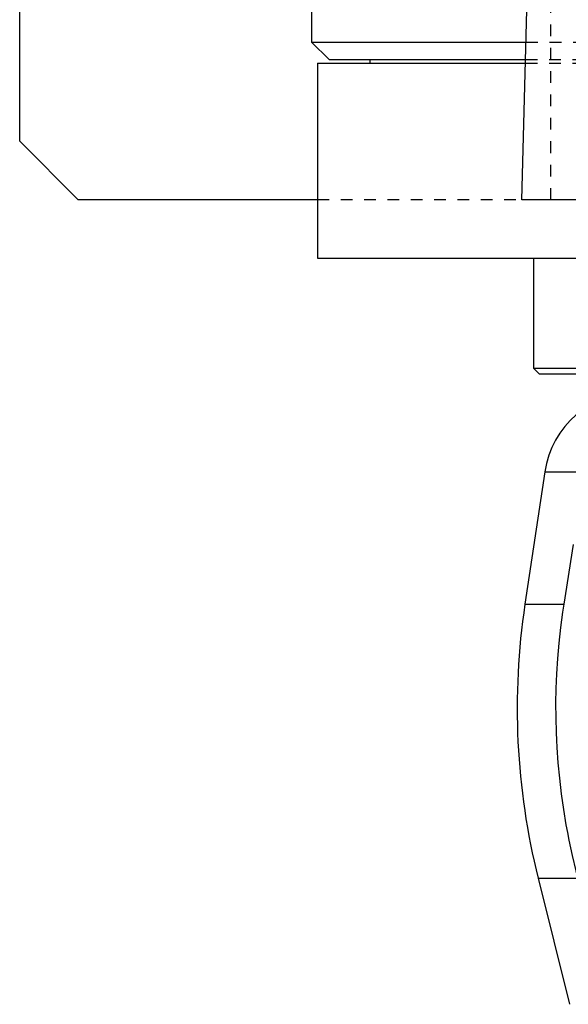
# Model space of a CAD drawing. Extents: x -105 to 105, y -146 to 645.
# Tile 2 of 13: x -105 to -58, y -52 to 32. Entities that reach past the tile are written whole.
import ezdxf

# ---------------------------------------------------------------- set-up
doc = ezdxf.new("R2010")
doc.units = 0
doc.linetypes.add('DASHED', pattern=[2, 1, -1])
doc.layers.add('AM_0', color=7, linetype='CONTINUOUS')
doc.layers.add('AM_3', color=7, linetype='DASHED')

msp = doc.modelspace()

# ---------------------------------------------------------------- linework, layer by layer
at = {"layer": 'AM_0', "color": 7, "linetype": 'CONTINUOUS'}
for p, q in [((-105, 21.5), (-105, 311.5)), ((-80, 291.5), (-80, 30)), ((-62, 16.5), (-60.5, 73.35)), ((-80, 30), (-78.5, 28.5)), ((-80, 30), (-61.606, 30)), ((-79.5, 28.2), (-79.5, 11.5)), ((-79.5, 28.2), (-61.656, 28.2)), ((-78.5, 28.5), (-61.648, 28.5)), ((-75, 28.5), (-75, 28.2)), ((-100, 16.5), (-105, 21.5)), ((-79.5, 16.5), (-100, 16.5)), ((62, 16.5), (-62, 16.5)), ((-79.5, 11.5), (-58.063, 11.5)), ((-61, 11.5), (-61, 2.08)), ((-61, 2.08), (-60.5, 1.58)), ((-61, 2.08), (-58.042, 2.08)), ((-60.5, 1.58), (-58.019, 1.58)), ((-60.021, -6.813), (-61.724, -18.159)), ((-60.021, -6.813), (-56.932, -6.813)), ((-57.58, -13.032), (-58.394, -18.159)), ((-61.724, -18.159), (-58.394, -18.159)), ((-60.596, -41.616), (-57.893, -52.426)), ((-60.596, -41.616), (-57.2, -41.616))]:
    msp.add_line(p, q, dxfattribs=at)
msp.add_polyline3d([(-58.394, -18.159, 0), (-58.495, -18.825, 0), (-58.674, -20.156, 0), (-58.821, -21.482, 0), (-58.882, -22.142, 0), (-58.935, -22.799, 0), (-59.018, -24.102, 0), (-59.071, -25.384, 0), (-59.094, -26.642, 0), (-59.089, -27.883, 0), (-59.057, -29.149, 0), (-59.03, -29.791, 0), (-58.995, -30.438, 0), (-58.902, -31.746, 0), (-58.777, -33.067, 0), (-58.62, -34.395, 0), (-58.431, -35.726, 0), (-58.21, -37.055, 0), (-58.088, -37.717, 0), (-57.958, -38.376, 0), (-57.676, -39.685, 0), (-57.366, -40.978, 0), (-57.2, -41.616, 0)], dxfattribs=at)
for centre, radius, start, end in [((-52.11, -8), 8, 90, 171.46703), ((-2.388, -27.062), 60, 171.46703, 194.03784)]:
    msp.add_arc(centre, radius, start, end, dxfattribs=at)
at = {"layer": 'AM_3', "color": 6, "linetype": 'DASHED'}
for p, q in [((-59.5, 16.5), (-59.5, 75.489)), ((-61.606, 30), (61.606, 30)), ((-61.656, 28.2), (61.656, 28.2)), ((-61.648, 28.5), (61.648, 28.5)), ((79.5, 16.5), (-79.5, 16.5)), ((-58.063, 11.5), (58.063, 11.5)), ((-58.042, 2.08), (58.042, 2.08)), ((-58.019, 1.58), (58.019, 1.58))]:
    msp.add_line(p, q, dxfattribs=at)

doc.saveas('drawing.dxf')
